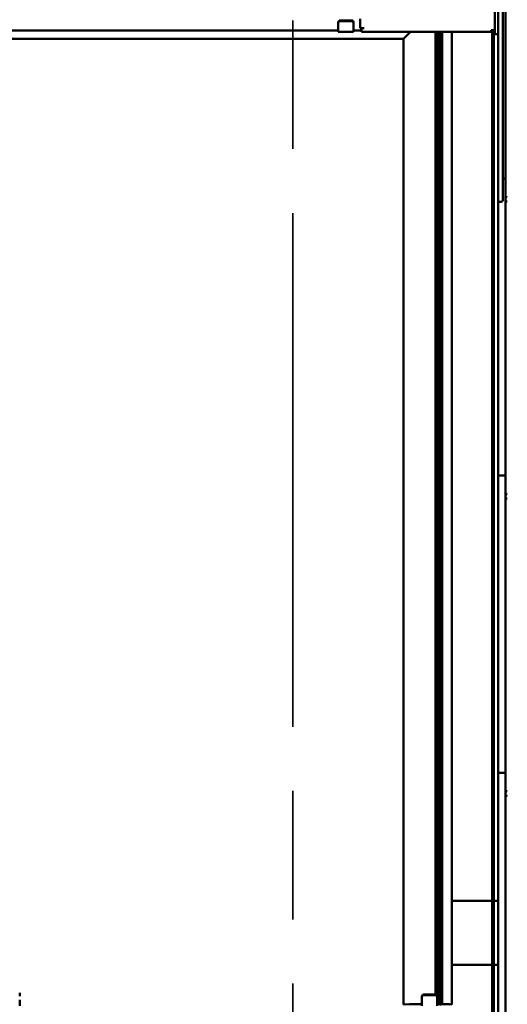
# Model space of a CAD drawing. Header units: millimetres. Extents: x 200 to 13555, y -185 to 8310.
# Tile 38 of 94: x 7109 to 7634, y 4461 to 5521. Entities that reach past the tile are written whole.
import ezdxf

# ---------------------------------------------------------------- set-up
doc = ezdxf.new("R2010")
doc.units = ezdxf.units.MM
doc.header["$LTSCALE"] = 10
doc.linetypes.add('CHAIN', pattern=[0.3543, 0.2362, -0.0295, 0.0591, -0.0295])
doc.linetypes.add('Long Dash Dotted', pattern=[305, 240, -30, 5, -30])
doc.layers.add('Schnittansichtslinien(DIN)', color=7, linetype='Long Dash Dotted', lineweight=35)
doc.layers.add('Sichtbare Kanten(DIN)', color=7, linetype='Continuous', lineweight=50)

# ---------------------------------------------------------------- blocks, each defined once
blk = doc.blocks.new('2DTransSchnitt1')
at = {"layer": 'Schnittansichtslinien(DIN)', "linetype": 'CHAIN', "ltscale": 23.422417}
blk.add_line((740.27, 697.29), (740.27, 119.19), dxfattribs=at)

msp = doc.modelspace()

# ---------------------------------------------------------------- linework, layer by layer
at = {"layer": 'Sichtbare Kanten(DIN)'}
for p, q in [((7629, 5357.2), (7629, 5647.4)), ((7631.7, 5647.4), (7631.7, 5354.1)), ((7620.2, 5510), (7620.2, 5611.7)), ((7624, 5611.7), (7624, 5357.4)), ((7451.8, 5519.1), (7451.8, 5518.2)), ((7451.8, 5513.4), (7451.8, 5518.2)), ((7452.8, 5519.7), (7452.8, 5520.6)), ((7452.8, 5520.6), (7467.3, 5520.6)), ((7452.8, 5519.7), (7467.3, 5519.7)), ((7467.3, 5520.6), (7467.3, 5519.7)), ((7468.3, 5518.2), (7468.3, 5519.1)), ((7468.3, 5513.4), (7468.3, 5518.2)), ((7475.5, 5522.4), (7475.5, 5512.4)), ((7451.8, 5509.7), (6654.3, 5509.7)), ((7451.8, 5513.4), (7451.8, 5508.2)), ((7451.8, 5508.2), (7468.3, 5508.2)), ((7468.3, 5513.4), (7468.3, 5508.2)), ((7476.9, 5509.7), (7468.3, 5509.7)), ((7475.5, 5512.4), (7475.5, 5512.3)), ((7475.5, 5512.4), (7477.3, 5512.4)), ((7476.9, 5512.3), (7475.5, 5512.3)), ((7476.9, 5512.2), (7476.9, 5512.3)), ((7476.9, 5512.2), (7476.9, 5510.2)), ((7476.9, 5512.2), (7479.6, 5512.2)), ((7476.9, 5508.3), (7476.9, 5510.2)), ((7476.9, 5508.3), (7476.9, 5508.3)), ((7476.9, 5508.3), (7563.6, 5508.3)), ((7479.6, 5512.2), (7479.6, 5512.2)), ((7479.6, 5512.2), (7479.6, 5512.2)), ((7522.3, 5501.1), (7528.5, 5507.3)), ((7528.5, 5507.3), (7522.3, 5501.1)), ((7528.6, 5507.4), (7529.5, 5508.3)), ((7529.5, 5508.3), (7528.6, 5507.4)), ((7556.5, 4471.6), (7556.5, 5508.3)), ((7557.5, 4471.3), (7557.5, 5508.3)), ((7558.5, 4460.9), (7558.5, 5508.3)), ((7560.5, 4461), (7560.5, 5508.3)), ((7561.5, 4460.9), (7561.5, 5508.3)), ((7562, 4460.9), (7562, 5508.3)), ((7563, 4461), (7563, 5508.3)), ((7563.6, 4461), (7563.6, 5508.3)), ((7564.8, 5508.3), (7563.6, 5508.3)), ((7563.6, 5508.3), (7563.6, 5508.3)), ((7574.5, 5508.3), (7571.7, 5508.3)), ((7574, 4460.7), (7574, 5508.3)), ((7616.5, 5508.3), (7574.5, 5508.3)), ((7616.5, 5510.2), (7616.5, 5508.3)), ((7616.5, 5510.2), (7616.5, 5510.2)), ((7616.5, 5510.2), (7616.5, 5510.2)), ((7616.5, 5510.1), (7616.5, 5510.2)), ((7616.5, 5510.2), (7616.5, 5510.2)), ((7616.5, 5510.2), (7618.5, 5510.2)), ((7616.5, 5510.1), (7616.5, 5510.1)), ((7616.5, 5510.1), (7618.5, 5510.1)), ((7616.5, 5508.3), (7616.5, 5508.3)), ((7617.3, 5510.1), (7617.3, 4503.4)), ((7619.1, 4503.4), (7619.1, 5510.1)), ((7619.5, 5506), (7619.5, 5510)), ((7620.1, 5506), (7619.5, 5506)), ((7620.2, 5510), (7620.2, 5506)), ((7621.2, 5505.9), (7624, 5505.9)), ((5770, 5500.8), (7522, 5500.8)), ((7522, 4460.9), (7522, 5500.8)), ((7624, 5330.5), (7624, 5357.4)), ((7629, 5357.2), (7629, 5332.4)), ((7631.7, 5350.4), (7629, 5350.4)), ((7631.7, 5354.1), (7631.7, 5332.1)), ((7624, 5330.5), (7624, 5325.3)), ((7624, 5325.3), (7627, 5325.3)), ((7624, 5325.3), (7624, 5034.1)), ((7629, 5327.4), (7629, 5332.4)), ((7631.7, 5332.1), (7631.7, 5327.4)), ((7631.7, 5327.4), (7631.7, 5034.1)), ((7624, 5031.9), (7624, 5034.1)), ((7624, 5031.9), (7624, 5030.4)), ((7624, 5030.4), (7624, 4714.1)), ((7624, 5030.4), (7624, 5030.4)), ((7631.7, 5030.4), (7624, 5030.4)), ((7631.7, 5034.1), (7631.7, 5012.1)), ((7631.7, 5012.1), (7631.7, 5007.4)), ((7631.7, 5007.4), (7631.7, 4714.1)), ((7624, 4711.9), (7624, 4714.1)), ((7624, 4711.9), (7624, 4710.4)), ((7624, 4710.4), (7624, 4394.1)), ((7624, 4710.4), (7624, 4710.4)), ((7631.7, 4710.4), (7624, 4710.4)), ((7631.7, 4714.1), (7631.7, 4692.1)), ((7631.7, 4692.1), (7631.7, 4687.4)), ((7631.7, 4687.4), (7631.7, 4394.1)), ((7574, 4572.4), (7616.6, 4572.4)), ((7616.6, 4572.4), (7617.3, 4572.4)), ((7619.8, 4572.4), (7619.1, 4572.4)), ((7624, 4572.4), (7619.8, 4572.4)), ((7624, 4544.2), (7624, 4544.1)), ((7624, 4544.2), (7624, 4544.2)), ((7624, 4538.3), (7623.9, 4538.2)), ((7623.9, 4538.2), (7624, 4538.2)), ((7616.6, 4503.4), (7574, 4503.4)), ((7617.3, 4503.4), (7616.6, 4503.4)), ((7617.3, 4503.4), (7617.3, 4477.4)), ((7617.3, 4503.4), (7619.1, 4503.4)), ((7618, 4477.4), (7618, 4503.4)), ((7618.4, 4503.4), (7618.4, 4477.4)), ((7619.1, 4477.4), (7619.1, 4503.4)), ((7619.8, 4503.4), (7619.1, 4503.4)), ((7624, 4503.4), (7619.8, 4503.4)), ((7619.1, 4477.4), (7617.3, 4477.4)), ((7617.3, 4477.4), (7617.3, 3454.4)), ((7619.1, 3454.4), (7619.1, 4477.4)), ((7108.8, 4472.2), (7108.8, 4473.2)), ((7108.8, 4469.8), (7108.8, 4472.2)), ((7108.8, 4463.8), (7108.8, 4465.9)), ((7541.8, 4470.1), (7541.8, 4469.2)), ((7541.8, 4464.4), (7541.8, 4469.2)), ((7542.8, 4470.7), (7542.8, 4471.6)), ((7542.8, 4471.6), (7557.3, 4471.6)), ((7542.8, 4470.7), (7557.3, 4470.7)), ((7557.3, 4471.6), (7557.3, 4470.7)), ((7558.3, 4469.2), (7558.3, 4470.1)), ((7558.3, 4464.4), (7558.3, 4469.2)), ((7108.8, 4463.8), (7108.8, 4459.2)), ((7522, 4460.9), (7522, 4460.9)), ((7528.5, 4461), (7522.3, 4460.9)), ((7534, 4461), (7528.6, 4461)), ((7535, 4461), (7534.1, 4461)), ((7535.5, 4461), (7535.1, 4461)), ((7536.5, 4461), (7535.6, 4461)), ((7537, 4461), (7536.6, 4461)), ((7538, 4461), (7537.1, 4461)), ((7538.5, 4461), (7538.1, 4461)), ((7539.5, 4461), (7538.6, 4461)), ((7540, 4461), (7539.6, 4461)), ((7541, 4461), (7540.1, 4461)), ((7541.5, 4461), (7541.1, 4461)), ((7541.8, 4461), (7541.6, 4461)), ((7541.8, 4464.4), (7541.8, 4459.2)), ((7558.3, 4464.4), (7558.3, 4459.2)), ((7559.5, 4461), (7560.5, 4461)), ((7560.5, 4461), (7561.5, 4460.9)), ((7561.5, 4460.9), (7562, 4460.9)), ((7562, 4460.9), (7563, 4461)), ((7563, 4461), (7563.6, 4461)), ((7563.6, 4461), (7564.8, 4461)), ((7566.7, 4461), (7565.4, 4460.9)), ((7572, 4460.7), (7569.7, 4461)), ((7571.6, 4461), (7574, 4460.7))]:
    msp.add_line(p, q, dxfattribs=at)
for centre, major_axis, ratio, start_param, end_param in [((7452.8, 5516.2), (3.84, 7.43), 0.27135, 1.08729, 1.320053), ((7452.8, 5516.2), (3.07, 5.94), 0.27135, 1.08729, 1.379776), ((7467.3, 5516.2), (3.84, -7.43), 0.27135, 1.82154, 2.054303), ((7467.3, 5516.2), (3.07, -5.94), 0.27135, 1.761817, 2.054303), ((7479.6, 5511.9), (-2.7, 0), 0.104528, 4.712389, 4.978649), ((7528.6, 5507.3), (-0.3, -0.3), 0.008284, 4.704105, 4.826278), ((7528.6, 5507.3), (0.3, 0.3), 0.008284, 1.562513, 1.684686), ((7568.2, 5508.3), (3.55, 0), 0.000524, 0.122173, 2.801409), ((7618.5, 5510), (1.7, 0), 0.104528, 0, 1.570796), ((7618.5, 5510), (1, 0), 0.104528, 0, 1.570796), ((7522.3, 5501.1), (-0.3, -0.3), 0.008284, 4.826278, 6.274901), ((7522.3, 5501.1), (-0.3, -0.3), 0.008284, 4.826278, 6.274901), ((7627, 5327.4), (0, -2.02), 0.992203, 0, 1.570796), ((7633.7, 5332.1), (1.97, -0.34), 0.953832, 3.32216, 4.874804), ((7633.7, 5337.8), (-1.9, -5.99), 0.101889, 5.972814, 5.990966), ((7633.7, 5327.4), (0, -2.02), 0.992203, 4.712389, 5.523328), ((7633.7, 5012.1), (1.97, -0.34), 0.953832, 3.32216, 4.874804), ((7633.7, 5017.8), (-1.9, -5.99), 0.101889, 5.972814, 5.990966), ((7633.7, 5007.4), (0, -2.02), 0.992203, 4.712389, 5.523328), ((7633.7, 4692.1), (1.97, -0.34), 0.953832, 3.32216, 4.874804), ((7633.7, 4697.8), (-1.9, -5.99), 0.101889, 5.972814, 5.990966), ((7633.7, 4687.4), (0, -2.02), 0.992203, 4.712389, 5.523328), ((7542.8, 4467.2), (3.84, 7.43), 0.27135, 1.08729, 1.320053), ((7542.8, 4467.2), (3.07, 5.94), 0.27135, 1.08729, 1.379776), ((7557.3, 4467.2), (3.84, -7.43), 0.27135, 1.82154, 2.054303), ((7557.3, 4467.2), (3.07, -5.94), 0.27135, 1.761817, 2.054303), ((7522.3, 4460.9), (-0.3, 0), 0.016567, 4.834562, 6.283185), ((7528.6, 4461), (-0.3, 0), 0.016567, 4.712389, 4.834562), ((7534, 4461), (-0.3, 0), 0.016567, 4.248741, 4.712389), ((7535.1, 4461), (-0.3, 0), 0.016567, 1.107149, 1.570796), ((7535.5, 4461), (-0.3, 0), 0.016567, 1.570796, 2.034444), ((7536.6, 4461), (-0.3, 0), 0.016567, 4.712389, 5.176037), ((7537, 4461), (-0.3, 0), 0.016567, 4.248741, 4.712389), ((7538.1, 4461), (-0.3, 0), 0.016567, 1.107149, 1.570796), ((7538.5, 4461), (-0.3, 0), 0.016567, 1.570796, 2.034444), ((7539.6, 4461), (-0.3, 0), 0.016567, 4.712389, 5.176037), ((7540, 4461), (-0.3, 0), 0.016567, 4.248741, 4.712389), ((7541.1, 4461), (-0.3, 0), 0.016567, 1.107149, 1.570796), ((7541.5, 4461), (-0.3, 0), 0.016567, 1.570796, 2.034444), ((7559.5, 4460.9), (-1, 0), 0.016567, 4.712389, 6.283185), ((7568.2, 4461), (-3.5, 0), 0.016567, 3.263766, 6.056293), ((7568.2, 4461), (1.5, 0), 0.016567, 0.122173, 2.9147)]:
    msp.add_ellipse(centre, major_axis=major_axis, ratio=ratio, start_param=start_param, end_param=end_param, dxfattribs=at)
for points, knots in [([(7621.2, 5505.9), (7620.5, 5505.9), (7619.9, 5506), (7619.6, 5506), (7619.5, 5506), (7619.5, 5506), (7619.5, 5506)], [0, 0, 0, 0, 1.18291, 1.18291, 1.18291, 1.570796, 1.570796, 1.570796, 1.570796]), ([(7620.2, 5506), (7620.2, 5506), (7620.5, 5505.9), (7621, 5505.9), (7621, 5505.9), (7621.1, 5505.9), (7621.2, 5505.9)], [0, 0, 0, 0, 1.350716, 1.350716, 1.350716, 1.570796, 1.570796, 1.570796, 1.570796]), ([(7632.3, 5325.9), (7632.5, 5325.8), (7632.6, 5325.7), (7632.9, 5325.7), (7633.1, 5325.6), (7633.4, 5325.6), (7633.4, 5325.6), (7633.6, 5325.6), (7633.6, 5325.6), (7633.7, 5325.6), (7633.7, 5325.6), (7633.7, 5325.6)], [-0.5371849, -0.5371849, -0.5371849, -0.5371849, -0.4701715, -0.4701715, -0.3994312, -0.3994312, -0.370279, -0.370279, -0.3542794, -0.3542794, -0.3446725, -0.3446725, -0.3446725, -0.3446725]), ([(7632.3, 5005.9), (7632.5, 5005.8), (7632.6, 5005.7), (7632.9, 5005.7), (7633.1, 5005.6), (7633.4, 5005.6), (7633.4, 5005.6), (7633.6, 5005.6), (7633.6, 5005.6), (7633.7, 5005.6), (7633.7, 5005.6), (7633.7, 5005.6)], [-0.5371849, -0.5371849, -0.5371849, -0.5371849, -0.4701715, -0.4701715, -0.3994312, -0.3994312, -0.370279, -0.370279, -0.3542794, -0.3542794, -0.3446725, -0.3446725, -0.3446725, -0.3446725]), ([(7632.3, 4685.9), (7632.5, 4685.8), (7632.6, 4685.7), (7632.9, 4685.7), (7633.1, 4685.6), (7633.4, 4685.6), (7633.4, 4685.6), (7633.6, 4685.6), (7633.6, 4685.6), (7633.7, 4685.6), (7633.7, 4685.6), (7633.7, 4685.6)], [-0.5371849, -0.5371849, -0.5371849, -0.5371849, -0.4701715, -0.4701715, -0.3994312, -0.3994312, -0.370279, -0.370279, -0.3542794, -0.3542794, -0.3446725, -0.3446725, -0.3446725, -0.3446725])]:
    msp.add_open_spline(points, degree=3, knots=knots, dxfattribs=at)

# ---------------------------------------------------------------- block references
at = {"layer": 'Schnittansichtslinien(DIN)', "xscale": 10, "yscale": 10, "zscale": 10}
msp.add_blockref('2DTransSchnitt1', (0, 0), dxfattribs=at)

doc.saveas('drawing.dxf')
